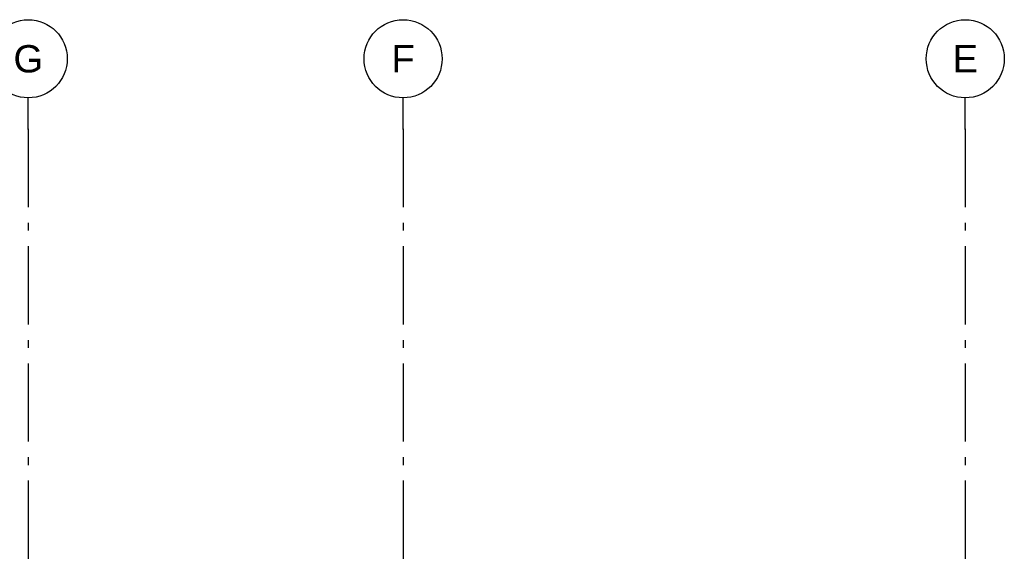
# Model space of a CAD drawing. Header units: millimetres. Extents: x -8544 to 51179, y -2070 to 39312.
# Tile 130 of 165: x 25762 to 32067, y 9558 to 13050. Entities that reach past the tile are written whole.
import ezdxf
from ezdxf.enums import TextEntityAlignment as Align

# ---------------------------------------------------------------- set-up
doc = ezdxf.new("R2010")
doc.units = ezdxf.units.MM
doc.header["$LTSCALE"] = 0.5
doc.header["$MEASUREMENT"] = 0
doc.linetypes.add('Akselinje', pattern=[1500, 1000, -200, 100, -200])
doc.linetypes.add('PLINE', pattern=[0])
doc.layers.add('82-- Modullinjer', color=7, linetype='Continuous')
doc.styles.add('GENERATED_STYLE_1', font='arial.ttf')

# ---------------------------------------------------------------- blocks, each defined once
blk = doc.blocks.new('Standard grid marker[12]', base_point=(25816.9, 12550))
at = {"layer": '82-- Modullinjer', "linetype": 'Akselinje'}
for q in [(25816.9, 12550), (25816.9, 1550)]:
    blk.add_line((25816.9, 12350), q, dxfattribs=at)
at = {"layer": '82-- Modullinjer', "linetype": 'PLINE'}
blk.add_circle((25816.9, 12800), 250, dxfattribs=at)
at = {"layer": '82-- Modullinjer', "linetype": 'Akselinje'}
blk.add_point((25816.9, 12350), dxfattribs=at)
blk.add_point((25816.9, 12350), dxfattribs=at)
at = {"layer": '82-- Modullinjer', "style": 'GENERATED_STYLE_1'}
for tag, p in [('AC_MarkerText_1_0', (25816.9, 12887.5)), ('AC_MarkerText_1_1', (25816.9, 1187.5))]:
    blk.add_attdef(tag, text='', height=175, rotation=360, dxfattribs=at).set_placement(p, align=Align.TOP_CENTER)
blk = doc.blocks.new('Standard grid marker[13]', base_point=(28216.9, 12550))
at = {"layer": '82-- Modullinjer', "linetype": 'Akselinje'}
for q in [(28216.9, 12550), (28216.9, 1550)]:
    blk.add_line((28216.9, 12350), q, dxfattribs=at)
at = {"layer": '82-- Modullinjer', "linetype": 'PLINE'}
blk.add_circle((28216.9, 12800), 250, dxfattribs=at)
at = {"layer": '82-- Modullinjer', "linetype": 'Akselinje'}
blk.add_point((28216.9, 12350), dxfattribs=at)
blk.add_point((28216.9, 12350), dxfattribs=at)
at = {"layer": '82-- Modullinjer', "style": 'GENERATED_STYLE_1'}
for tag, p in [('AC_MarkerText_1_0', (28216.9, 12887.5)), ('AC_MarkerText_1_1', (28216.9, 1187.5))]:
    blk.add_attdef(tag, text='', height=175, rotation=360, dxfattribs=at).set_placement(p, align=Align.TOP_CENTER)
blk = doc.blocks.new('Standard grid marker[14]', base_point=(31816.9, 12550))
at = {"layer": '82-- Modullinjer', "linetype": 'Akselinje'}
for q in [(31816.9, 12550), (31816.9, 1550)]:
    blk.add_line((31816.9, 12350), q, dxfattribs=at)
at = {"layer": '82-- Modullinjer', "linetype": 'PLINE'}
blk.add_circle((31816.9, 12800), 250, dxfattribs=at)
at = {"layer": '82-- Modullinjer', "linetype": 'Akselinje'}
blk.add_point((31816.9, 12350), dxfattribs=at)
blk.add_point((31816.9, 12350), dxfattribs=at)
at = {"layer": '82-- Modullinjer', "style": 'GENERATED_STYLE_1'}
for tag, p in [('AC_MarkerText_1_0', (31816.9, 12887.5)), ('AC_MarkerText_1_1', (31816.9, 1187.5))]:
    blk.add_attdef(tag, text='', height=175, rotation=360, dxfattribs=at).set_placement(p, align=Align.TOP_CENTER)

msp = doc.modelspace()

# ---------------------------------------------------------------- block references
at = {"layer": '82-- Modullinjer', "linetype": 'PLINE'}
ref = msp.add_blockref('Standard grid marker[12]', (25816.9, 12550), dxfattribs=at)
ref.add_attrib('AC_MarkerText_1', 'G', dxfattribs={"color": 7, "height": 175, "rotation": 360, "style": 'GENERATED_STYLE_1'}).set_placement((25816.9, 12887.5), align=Align.TOP_CENTER)
ref = msp.add_blockref('Standard grid marker[13]', (28216.9, 12550), dxfattribs=at)
ref.add_attrib('AC_MarkerText_1', 'F', dxfattribs={"color": 7, "height": 175, "rotation": 360, "style": 'GENERATED_STYLE_1'}).set_placement((28216.9, 12887.5), align=Align.TOP_CENTER)
ref = msp.add_blockref('Standard grid marker[14]', (31816.9, 12550), dxfattribs=at)
ref.add_attrib('AC_MarkerText_1', 'E', dxfattribs={"color": 7, "height": 175, "rotation": 360, "style": 'GENERATED_STYLE_1'}).set_placement((31816.9, 12887.5), align=Align.TOP_CENTER)

doc.saveas('drawing.dxf')
